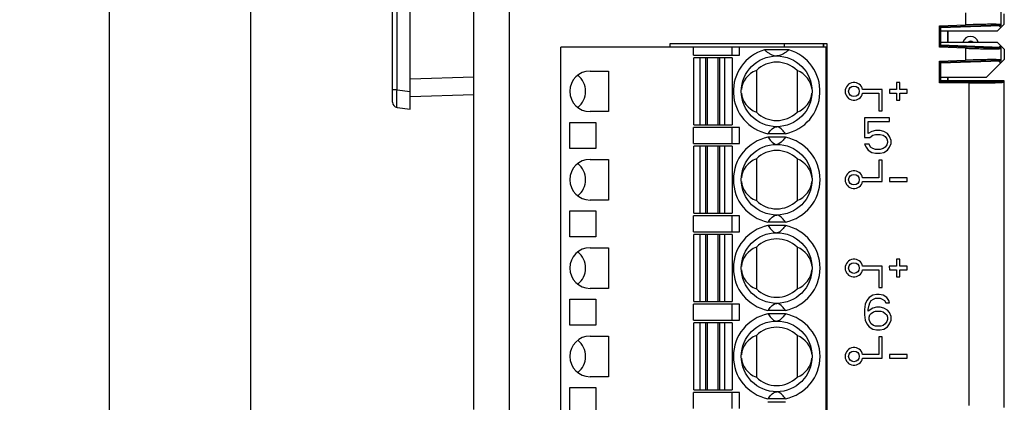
# Model space of a CAD drawing. Header units: millimetres. Extents: x 0 to 420, y 0 to 297.
# Tile 2 of 24: x 82 to 138, y 40 to 62. Entities that reach past the tile are written whole.
import ezdxf

# ---------------------------------------------------------------- set-up
doc = ezdxf.new("R2010")
doc.units = ezdxf.units.MM
doc.header["$LTSCALE"] = 23.1
doc.layers.get('0').update_dxf_attribs({"linetype": 'CONTINUOUS'})
for name, color, linetype in [('000', 7, 'CONTINUOUS'), ('03___PRT_ALL_CURVES', 7, 'CONTINUOUS'), ('03__ASM_ALL_CURVES', 7, 'CONTINUOUS'), ('CPOY_SURFS', 7, 'CONTINUOUS')]:
    doc.layers.add(name, color=color, linetype=linetype)
doc.styles.get("Standard").update_dxf_attribs({"font": 'txt', "width": 0.6})
doc.dimstyles.new('DIMSTYLE_1', dxfattribs={"dimtxt": 4, "dimasz": 2.6, "dimexe": 1.2, "dimexo": 0.1, "dimgap": 1, "dimtad": 1, "dimzin": 0, "dimdsep": 46, "dimtxsty": 'Standard', "dimblk": '_FILLED', "dimblk1": '_FILLED', "dimblk2": '_FILLED', "dimcen": 0.09, "dimazin": 0, "dimtp": 0.01, "dimtm": 0.01, "dimtfac": 1, "dimtofl": 0, "dimtmove": 0, "dimatfit": 3, "dimldrblk": '_FILLED', "dimfxl": 1, "dimtolj": 1, "dimtzin": 0, "dimarcsym": 0})

# ---------------------------------------------------------------- blocks, each defined once
blk = doc.blocks.new('_FILLED')
at = {"color": 0, "linetype": 'ByBlock'}
blk.add_solid([(0, 0), (-1, 0.192), (-1, -0.192)], dxfattribs=at)
blk = doc.blocks.new('*D1')
at = {"color": 2, "linetype": 'Continuous', "transparency": 16777216}
for p, q in [((108.467, 126.849), (94.204, 126.849)), ((95.404, 126.849), (95.404, 69.949)), ((95.404, 13.049), (95.404, 69.949)), ((108.467, 13.049), (94.204, 13.049))]:
    blk.add_line(p, q, dxfattribs=at)
at = {"color": 2, "linetype": 'Continuous', "transparency": 16777216, "xscale": 2.6, "yscale": 2.6, "zscale": 2.6}
for p, rotation in [((95.404, 126.849), 90), ((95.404, 13.049), 270)]:
    blk.add_blockref('_FILLED', p, dxfattribs=dict(at, rotation=rotation))
at = {"color": 2, "linetype": 'Continuous', "transparency": 16777216, "insert": (90.404, 69.949), "char_height": 4, "width": 14.4, "attachment_point": 2, "rotation": 90, "line_spacing_factor": 0.9}
blk.add_mtext('113.80', dxfattribs=at)
blk = doc.blocks.new('*D5')
at = {"color": 2, "linetype": 'Continuous', "transparency": 16777216}
for p, q in [((112.708, 130.351), (86.204, 130.351)), ((87.404, 130.351), (87.404, 69.949)), ((87.404, 9.548), (87.404, 69.949)), ((112.708, 9.548), (86.204, 9.548))]:
    blk.add_line(p, q, dxfattribs=at)
at = {"color": 2, "linetype": 'Continuous', "transparency": 16777216, "xscale": 2.6, "yscale": 2.6, "zscale": 2.6}
for p, rotation in [((87.404, 130.351), 90), ((87.404, 9.548), 270)]:
    blk.add_blockref('_FILLED', p, dxfattribs=dict(at, rotation=rotation))
at = {"color": 2, "linetype": 'Continuous', "transparency": 16777216, "insert": (82.404, 69.949), "char_height": 4, "width": 14.4, "attachment_point": 2, "rotation": 90, "line_spacing_factor": 0.9}
blk.add_mtext('120.80', dxfattribs=at)

msp = doc.modelspace()

# ---------------------------------------------------------------- linework, layer by layer
at = {"color": 7, "linetype": 'Continuous'}
for p, q in [((110.004, 100.255), (110.004, 39.643)), ((108.004, 39.847), (108.004, 100.052)), ((104.404, 56.849), (104.404, 83.049)), ((103.404, 57.237), (103.404, 82.661)), ((103.668, 57.932), (103.668, 81.966)), ((135.804, 62.287), (135.804, 61.611)), ((137.804, 62.337), (137.804, 61.561)), ((138.004, 61.659), (138.004, 62.239)), ((134.334, 61.56), (135.804, 61.611)), ((134.404, 61.502), (134.334, 61.56)), ((134.334, 60.339), (134.334, 61.56)), ((134.404, 61.502), (137.804, 61.621)), ((137.804, 61.561), (134.404, 61.442)), ((134.404, 61.502), (134.404, 60.396)), ((137.604, 61.259), (134.404, 61.259)), ((134.804, 60.639), (134.804, 61.259)), ((138.004, 61.659), (137.604, 61.259)), ((137.706, 61.558), (137.804, 61.459)), ((127.934, 60.349), (112.934, 60.349)), ((112.934, 20.349), (112.934, 60.349)), ((119.104, 60.549), (127.974, 60.549)), ((119.104, 60.349), (119.104, 60.549)), ((120.434, 59.899), (120.434, 60.349)), ((122.612, 59.899), (122.612, 60.349)), ((123.027, 59.899), (123.027, 60.349)), ((125.827, 60.199), (124.442, 60.199)), ((127.774, 60.549), (127.774, 60.349)), ((127.934, 20.349), (127.934, 60.349)), ((127.974, 60.549), (127.974, 20.149)), ((134.334, 60.339), (134.404, 60.396)), ((135.804, 60.287), (134.334, 60.339)), ((134.404, 60.639), (137.604, 60.639)), ((137.804, 60.337), (134.404, 60.456)), ((137.804, 60.277), (134.404, 60.396)), ((135.804, 60.287), (135.804, 59.611)), ((137.604, 60.639), (138.004, 60.239)), ((137.706, 60.341), (137.804, 60.439)), ((137.804, 60.337), (137.804, 59.561)), ((138.004, 60.239), (138.004, 59.649)), ((120.434, 59.899), (123.027, 59.899)), ((122.609, 59.749), (120.459, 59.749)), ((120.459, 55.949), (120.459, 59.749)), ((120.809, 55.949), (120.809, 59.749)), ((121.104, 59.749), (121.104, 55.949)), ((121.216, 55.949), (121.216, 59.749)), ((121.803, 59.749), (121.803, 55.949)), ((121.915, 55.949), (121.915, 59.749)), ((122.209, 55.949), (122.209, 59.749)), ((122.609, 59.749), (122.609, 55.949)), ((134.334, 59.56), (135.804, 59.611)), ((134.404, 59.502), (137.804, 59.621)), ((138.004, 59.649), (137.004, 58.649)), ((123.984, 59.032), (123.984, 56.666)), ((126.284, 59.032), (126.284, 56.666)), ((134.404, 59.502), (134.334, 59.56)), ((134.334, 58.33), (134.334, 59.56)), ((137.804, 59.561), (134.404, 59.442)), ((134.404, 59.502), (134.404, 58.39)), ((137.696, 59.557), (137.804, 59.449)), ((104.404, 58.549), (108.004, 58.662)), ((114.584, 58.999), (115.634, 58.999)), ((115.634, 58.999), (115.634, 56.699)), ((134.404, 58.649), (137.004, 58.649)), ((134.804, 58.448), (134.804, 58.649)), ((103.668, 57.932), (103.404, 57.932)), ((103.668, 57.932), (104.404, 57.842)), ((134.334, 58.33), (134.404, 58.39)), ((136.004, 58.324), (134.334, 58.33)), ((138.004, 58.437), (134.404, 58.45)), ((138.004, 58.377), (134.404, 58.39)), ((136.004, 58.324), (136.004, 40.07)), ((136.542, 58.447), (137.239, 58.449)), ((137.504, 58.449), (137.239, 58.449)), ((138.004, 39.949), (138.004, 58.437)), ((104.404, 57.549), (108.004, 57.662)), ((103.668, 56.94), (104.404, 56.849)), ((115.634, 56.699), (114.584, 56.699)), ((113.434, 56.089), (114.914, 56.089)), ((113.434, 54.609), (113.434, 56.089)), ((114.914, 56.089), (114.914, 54.609)), ((123.027, 55.799), (120.434, 55.799)), ((120.434, 54.899), (120.434, 55.799)), ((120.459, 55.949), (122.609, 55.949)), ((122.612, 54.899), (122.612, 55.799)), ((123.027, 54.899), (123.027, 55.799)), ((125.627, 55.449), (124.642, 55.449)), ((125.627, 55.249), (124.642, 55.249)), ((114.914, 54.609), (113.434, 54.609)), ((120.434, 54.899), (123.027, 54.899)), ((122.609, 54.749), (120.459, 54.749)), ((120.459, 50.949), (120.459, 54.749)), ((120.809, 50.949), (120.809, 54.749)), ((121.104, 54.749), (121.104, 50.949)), ((121.216, 50.949), (121.216, 54.749)), ((121.803, 54.749), (121.803, 50.949)), ((121.915, 50.949), (121.915, 54.749)), ((122.209, 50.949), (122.209, 54.749)), ((122.609, 54.749), (122.609, 50.949)), ((123.984, 54.032), (123.984, 51.666)), ((126.284, 54.032), (126.284, 51.666)), ((114.584, 53.999), (115.634, 53.999)), ((115.634, 53.999), (115.634, 51.699)), ((115.634, 51.699), (114.584, 51.699)), ((113.434, 51.089), (114.914, 51.089)), ((113.434, 49.609), (113.434, 51.089)), ((114.914, 51.089), (114.914, 49.609)), ((123.027, 50.799), (120.434, 50.799)), ((120.434, 49.899), (120.434, 50.799)), ((120.459, 50.949), (122.609, 50.949)), ((122.612, 49.899), (122.612, 50.799)), ((123.027, 49.899), (123.027, 50.799)), ((125.627, 50.449), (124.642, 50.449)), ((125.627, 50.249), (124.642, 50.249)), ((114.914, 49.609), (113.434, 49.609)), ((120.434, 49.899), (123.027, 49.899)), ((122.609, 49.749), (120.459, 49.749)), ((120.459, 45.949), (120.459, 49.749)), ((120.809, 45.949), (120.809, 49.749)), ((121.104, 49.749), (121.104, 45.949)), ((121.216, 45.949), (121.216, 49.749)), ((121.803, 49.749), (121.803, 45.949)), ((121.915, 45.949), (121.915, 49.749)), ((122.209, 45.949), (122.209, 49.749)), ((122.609, 49.749), (122.609, 45.949)), ((114.584, 48.999), (115.634, 48.999)), ((115.634, 48.999), (115.634, 46.699)), ((123.984, 49.032), (123.984, 46.666)), ((126.284, 49.032), (126.284, 46.666)), ((115.634, 46.699), (114.584, 46.699)), ((113.434, 46.089), (114.914, 46.089)), ((113.434, 44.609), (113.434, 46.089)), ((114.914, 46.089), (114.914, 44.609)), ((123.027, 45.799), (120.434, 45.799)), ((120.434, 44.899), (120.434, 45.799)), ((120.459, 45.949), (122.609, 45.949)), ((122.612, 44.899), (122.612, 45.799)), ((123.027, 44.899), (123.027, 45.799)), ((125.627, 45.449), (124.642, 45.449)), ((125.627, 45.249), (124.642, 45.249)), ((114.914, 44.609), (113.434, 44.609)), ((120.434, 44.899), (123.027, 44.899)), ((122.609, 44.749), (120.459, 44.749)), ((120.459, 40.949), (120.459, 44.749)), ((120.809, 40.949), (120.809, 44.749)), ((121.104, 44.749), (121.104, 40.949)), ((121.216, 40.949), (121.216, 44.749)), ((121.803, 44.749), (121.803, 40.949)), ((121.915, 40.949), (121.915, 44.749)), ((122.209, 40.949), (122.209, 44.749)), ((122.609, 44.749), (122.609, 40.949)), ((114.584, 43.999), (115.634, 43.999)), ((115.634, 43.999), (115.634, 41.699)), ((123.984, 44.032), (123.984, 41.666)), ((126.284, 44.032), (126.284, 41.666)), ((115.634, 41.699), (114.584, 41.699)), ((113.434, 41.089), (114.914, 41.089)), ((113.434, 39.609), (113.434, 41.089)), ((114.914, 41.089), (114.914, 39.609)), ((123.027, 40.799), (120.434, 40.799)), ((120.434, 39.899), (120.434, 40.799)), ((120.459, 40.949), (122.609, 40.949)), ((122.612, 39.899), (122.612, 40.799)), ((123.027, 39.899), (123.027, 40.799)), ((125.627, 40.449), (124.642, 40.449)), ((125.627, 40.249), (124.642, 40.249))]:
    msp.add_line(p, q, dxfattribs=at)
for centre in [(125.134, 57.849), (125.134, 52.849), (125.134, 47.849), (125.134, 42.849)]:
    msp.add_circle(centre, 2, dxfattribs=at)
for centre, radius, start, end in [((136.094, 60.509), 0.45, 16.7914, 163.2086), ((136.094, 60.509), 0.18, 46.2387, 133.7613), ((125.134, 57.849), 2.45, 106.4264, 258.4047), ((125.134, 57.849), 2.45, 281.5953, 73.5736), ((125.134, 57.849), 1.65, 45.8156, 134.1844), ((114.584, 57.849), 1.15, 90, 270), ((103.704, 57.237), 0.3, 179.9997, 263), ((125.134, 57.849), 1.65, 225.8156, 314.1844), ((125.134, 52.849), 2.45, 101.5953, 258.4047), ((125.134, 52.849), 2.45, 281.5953, 78.4047), ((125.134, 52.849), 1.65, 45.8156, 134.1844), ((114.584, 52.849), 1.15, 90, 270), ((125.134, 52.849), 1.65, 225.8156, 314.1844), ((125.134, 47.849), 2.45, 101.5953, 258.4047), ((125.134, 47.849), 2.45, 281.5953, 78.4047), ((114.584, 47.849), 1.15, 90, 270), ((125.134, 47.849), 1.65, 45.8156, 134.1844), ((125.134, 47.849), 1.65, 225.8156, 314.1844), ((125.134, 42.849), 2.45, 101.5953, 258.4047), ((125.134, 42.849), 2.45, 281.5953, 78.4047), ((114.584, 42.849), 1.15, 90, 270), ((125.134, 42.849), 1.65, 45.8156, 134.1844), ((125.134, 42.849), 1.65, 225.8156, 314.1844)]:
    msp.add_arc(centre, radius, start, end, dxfattribs=at)
for centre, major_axis, ratio, start_param, end_param in [((124.551, 57.849), (1.417, 0), 0.911252, 1.982219, 3.067262), ((125.718, 57.849), (1.417, 0), 0.911252, 0.073726, 1.159374), ((113.184, 57.849), (1.15, 0), 1, 5.367736, 7.198634), ((137.504, 57.949), (0.317, 0.387), 0.999969, 0.495157, 0.686664), ((124.551, 57.849), (1.417, 0), 0.911252, -3.067867, -1.982219), ((125.718, 57.849), (1.417, 0), 0.911252, -1.159374, -0.074331), ((124.551, 52.849), (1.417, 0), 0.911252, 1.982219, 3.067262), ((125.718, 52.849), (1.417, 0), 0.911252, 0.073726, 1.159374), ((113.184, 52.849), (1.15, 0), 1, 0, 0.915449), ((113.184, 52.849), (0, 1.15), 1, -2.486245, -1.570796), ((124.551, 52.849), (1.417, 0), 0.911252, -3.067867, -1.982219), ((125.718, 52.849), (1.417, 0), 0.911252, -1.159374, -0.074331), ((124.551, 47.849), (1.417, 0), 0.911252, 1.982219, 3.067262), ((125.718, 47.849), (1.417, 0), 0.911252, 0.073726, 1.159374), ((113.184, 47.849), (1.15, 0), 1, 0, 0.915449), ((113.184, 47.849), (0, 1.15), 1, -2.486245, -1.570796), ((124.551, 47.849), (1.417, 0), 0.911252, -3.067867, -1.982219), ((125.718, 47.849), (1.417, 0), 0.911252, -1.159374, -0.074331), ((124.551, 42.849), (1.417, 0), 0.911252, 1.982219, 3.067262), ((125.718, 42.849), (1.417, 0), 0.911252, 0.073726, 1.159374), ((113.184, 42.849), (1.15, 0), 1, 5.367736, 7.198634), ((124.551, 42.849), (1.417, 0), 0.911252, -3.067867, -1.982219), ((125.718, 42.849), (1.417, 0), 0.911252, -1.159374, -0.074331)]:
    msp.add_ellipse(centre, major_axis=major_axis, ratio=ratio, start_param=start_param, end_param=end_param, dxfattribs=at)
for points, knots in [([(137.684, 61.637), (137.586, 61.642), (137.342, 61.644), (136.716, 61.639), (136.187, 61.625), (135.804, 61.611)], [0, 0, 0, 0, 0.155704, 0.389589, 1, 1, 1, 1]), ([(137.804, 61.621), (137.804, 61.624), (137.79, 61.628), (137.77, 61.631), (137.731, 61.635), (137.701, 61.636), (137.684, 61.637)], [0, 0, 0, 0, 0.074136, 0.263087, 0.571992, 1, 1, 1, 1]), ([(124.442, 60.199), (124.481, 60.165), (124.565, 60.095), (124.705, 59.994), (124.845, 59.915), (124.99, 59.863), (125.08, 59.85), (125.13, 59.849)], [0, 0, 0, 0, 0.200227, 0.414204, 0.658818, 0.80947, 1, 1, 1, 1]), ([(125.827, 60.199), (125.787, 60.165), (125.704, 60.095), (125.564, 59.994), (125.424, 59.915), (125.279, 59.863), (125.189, 59.85), (125.139, 59.849)], [0, 0, 0, 0, 0.200227, 0.414204, 0.658817, 0.809469, 1, 1, 1, 1]), ([(135.804, 60.287), (135.934, 60.283), (136.189, 60.275), (136.56, 60.265), (136.901, 60.258), (137.161, 60.255), (137.345, 60.255), (137.462, 60.256), (137.562, 60.257), (137.646, 60.259), (137.711, 60.262), (137.762, 60.266), (137.786, 60.27), (137.804, 60.274), (137.804, 60.277)], [0, 0, 0, 0, 0.194792, 0.382258, 0.554914, 0.7063, 0.772127, 0.830528, 0.880934, 0.922855, 0.955933, 0.979843, 0.994437, 1, 1, 1, 1]), ([(137.684, 59.637), (137.586, 59.642), (137.342, 59.644), (136.716, 59.639), (136.187, 59.625), (135.804, 59.611)], [0, 0, 0, 0, 0.155704, 0.389589, 1, 1, 1, 1]), ([(137.804, 59.621), (137.804, 59.624), (137.79, 59.628), (137.77, 59.631), (137.731, 59.635), (137.701, 59.636), (137.684, 59.637)], [0, 0, 0, 0, 0.074136, 0.263087, 0.571992, 1, 1, 1, 1]), ([(103.668, 56.94), (103.667, 56.94), (103.666, 56.942), (103.663, 56.948), (103.661, 56.962), (103.659, 56.986), (103.657, 57.019), (103.655, 57.061), (103.654, 57.111), (103.653, 57.168), (103.653, 57.26), (103.654, 57.389), (103.657, 57.558), (103.661, 57.741), (103.665, 57.868), (103.668, 57.932)], [0, 0, 0, 0, 0.002217, 0.00633, 0.021256, 0.045369, 0.078541, 0.120506, 0.170894, 0.229226, 0.294971, 0.446094, 0.61845, 0.805492, 1, 1, 1, 1]), ([(136.004, 58.324), (136.134, 58.324), (136.39, 58.324), (136.76, 58.326), (137.101, 58.33), (137.362, 58.335), (137.545, 58.341), (137.662, 58.345), (137.762, 58.349), (137.846, 58.354), (137.911, 58.359), (137.962, 58.364), (137.986, 58.37), (138.004, 58.374), (138.004, 58.377)], [0, 0, 0, 0, 0.194727, 0.382119, 0.554701, 0.706028, 0.77184, 0.830238, 0.880654, 0.922603, 0.955725, 0.979696, 0.994363, 1, 1, 1, 1]), ([(124.642, 55.449), (124.669, 55.486), (124.725, 55.561), (124.861, 55.722), (125.012, 55.849), (125.134, 55.849)], [0, 0, 0, 0, 0.211922, 0.432482, 1, 1, 1, 1]), ([(125.627, 55.449), (125.6, 55.486), (125.544, 55.561), (125.408, 55.722), (125.256, 55.849), (125.134, 55.849)], [0, 0, 0, 0, 0.211922, 0.432482, 1, 1, 1, 1]), ([(124.642, 55.249), (124.669, 55.212), (124.725, 55.137), (124.861, 54.977), (125.012, 54.849), (125.134, 54.849)], [0, 0, 0, 0, 0.211922, 0.432482, 1, 1, 1, 1]), ([(125.627, 55.249), (125.6, 55.212), (125.544, 55.137), (125.408, 54.977), (125.256, 54.849), (125.134, 54.849)], [0, 0, 0, 0, 0.211922, 0.432482, 1, 1, 1, 1]), ([(124.642, 50.449), (124.669, 50.486), (124.725, 50.561), (124.861, 50.722), (125.012, 50.849), (125.134, 50.849)], [0, 0, 0, 0, 0.211922, 0.432482, 1, 1, 1, 1]), ([(125.627, 50.449), (125.6, 50.486), (125.544, 50.561), (125.408, 50.722), (125.256, 50.849), (125.134, 50.849)], [0, 0, 0, 0, 0.211922, 0.432482, 1, 1, 1, 1]), ([(124.642, 50.249), (124.669, 50.212), (124.725, 50.137), (124.861, 49.977), (125.012, 49.849), (125.134, 49.849)], [0, 0, 0, 0, 0.211922, 0.432482, 1, 1, 1, 1]), ([(125.627, 50.249), (125.6, 50.212), (125.544, 50.137), (125.408, 49.977), (125.256, 49.849), (125.134, 49.849)], [0, 0, 0, 0, 0.211922, 0.432482, 1, 1, 1, 1]), ([(124.642, 45.449), (124.669, 45.486), (124.725, 45.561), (124.861, 45.722), (125.012, 45.849), (125.134, 45.849)], [0, 0, 0, 0, 0.211922, 0.432482, 1, 1, 1, 1]), ([(125.627, 45.449), (125.6, 45.486), (125.544, 45.561), (125.408, 45.722), (125.256, 45.849), (125.134, 45.849)], [0, 0, 0, 0, 0.211922, 0.432482, 1, 1, 1, 1]), ([(124.642, 45.249), (124.669, 45.212), (124.725, 45.137), (124.861, 44.977), (125.012, 44.849), (125.134, 44.849)], [0, 0, 0, 0, 0.211922, 0.432482, 1, 1, 1, 1]), ([(125.627, 45.249), (125.6, 45.212), (125.544, 45.137), (125.408, 44.977), (125.256, 44.849), (125.134, 44.849)], [0, 0, 0, 0, 0.211922, 0.432482, 1, 1, 1, 1]), ([(124.642, 40.449), (124.669, 40.486), (124.725, 40.561), (124.861, 40.722), (125.012, 40.849), (125.134, 40.849)], [0, 0, 0, 0, 0.211922, 0.432482, 1, 1, 1, 1]), ([(125.627, 40.449), (125.6, 40.486), (125.544, 40.561), (125.408, 40.722), (125.256, 40.849), (125.134, 40.849)], [0, 0, 0, 0, 0.211922, 0.432482, 1, 1, 1, 1])]:
    msp.add_open_spline(points, degree=3, knots=knots, dxfattribs=at)
at = {"layer": '000', "color": 7, "linetype": 'Continuous'}
for p, q in [((131.104, 57.949), (129.994, 57.949)), ((131.104, 56.75), (131.104, 57.949)), ((131.904, 57.949), (131.504, 57.949)), ((131.504, 57.949), (131.504, 57.749)), ((132.104, 58.349), (131.904, 58.349)), ((131.904, 58.349), (131.904, 57.949)), ((132.104, 57.949), (132.104, 58.349)), ((132.504, 57.949), (132.104, 57.949)), ((132.504, 57.749), (132.504, 57.949)), ((129.994, 57.75), (130.904, 57.75)), ((130.904, 57.75), (130.904, 56.75)), ((131.504, 57.749), (131.904, 57.749)), ((131.904, 57.749), (131.904, 57.349)), ((131.904, 57.349), (132.104, 57.349)), ((132.104, 57.749), (132.504, 57.749)), ((132.104, 57.349), (132.104, 57.749)), ((131.521, 56.349), (130.104, 56.349)), ((130.104, 56.349), (130.104, 55.243)), ((130.904, 56.75), (131.104, 56.75)), ((131.521, 56.136), (131.521, 56.349)), ((130.313, 56.136), (131.521, 56.136)), ((130.313, 55.456), (130.313, 56.136)), ((130.104, 55.243), (130.396, 55.243)), ((130.521, 55.583), (130.313, 55.456)), ((130.396, 55.243), (130.563, 55.37)), ((130.729, 55.626), (130.521, 55.583)), ((130.563, 55.37), (130.729, 55.413)), ((130.979, 55.626), (130.729, 55.626)), ((130.729, 55.413), (130.979, 55.413)), ((131.188, 55.583), (130.979, 55.626)), ((130.979, 55.413), (131.146, 55.37)), ((131.146, 55.37), (131.271, 55.285)), ((131.396, 55.456), (131.188, 55.583)), ((131.271, 55.285), (131.354, 55.158)), ((131.354, 55.158), (131.396, 55.03)), ((131.521, 55.285), (131.396, 55.456)), ((131.604, 55.073), (131.521, 55.285)), ((130.354, 54.86), (130.104, 54.86)), ((130.104, 54.86), (130.188, 54.69)), ((130.188, 54.69), (130.313, 54.519)), ((130.438, 54.69), (130.354, 54.86)), ((130.563, 54.605), (130.438, 54.69)), ((130.729, 54.562), (130.563, 54.605)), ((130.979, 54.562), (130.729, 54.562)), ((131.146, 54.605), (130.979, 54.562)), ((131.271, 54.69), (131.146, 54.605)), ((131.354, 54.817), (131.271, 54.69)), ((131.396, 54.945), (131.354, 54.817)), ((131.396, 55.03), (131.396, 54.945)), ((131.396, 54.519), (131.521, 54.69)), ((131.521, 54.69), (131.604, 54.902)), ((131.604, 54.902), (131.604, 55.073)), ((130.313, 54.519), (130.521, 54.392)), ((130.521, 54.392), (130.729, 54.349)), ((130.729, 54.349), (130.979, 54.349)), ((130.979, 54.349), (131.188, 54.392)), ((131.188, 54.392), (131.396, 54.519)), ((131.104, 53.949), (130.904, 53.949)), ((130.904, 53.949), (130.904, 52.949)), ((131.104, 52.749), (131.104, 53.949)), ((130.904, 52.949), (129.994, 52.949)), ((132.504, 52.949), (131.504, 52.949)), ((131.504, 52.949), (131.504, 52.749)), ((132.504, 52.749), (132.504, 52.949)), ((129.994, 52.749), (131.104, 52.749)), ((131.504, 52.749), (132.504, 52.749)), ((131.104, 47.949), (129.994, 47.949)), ((131.104, 46.749), (131.104, 47.949)), ((131.903, 47.949), (131.503, 47.949)), ((131.503, 47.949), (131.505, 47.749)), ((131.904, 48.349), (131.903, 47.949)), ((132.104, 48.349), (131.904, 48.349)), ((132.104, 47.949), (132.104, 48.349)), ((132.504, 47.949), (132.104, 47.949)), ((132.504, 47.749), (132.504, 47.949)), ((129.994, 47.749), (130.904, 47.749)), ((130.904, 47.749), (130.904, 46.749)), ((131.505, 47.749), (131.905, 47.749)), ((131.905, 47.749), (131.904, 47.349)), ((131.904, 47.349), (132.104, 47.349)), ((132.104, 47.749), (132.504, 47.749)), ((132.104, 47.349), (132.104, 47.749)), ((130.563, 46.307), (130.354, 46.179)), ((130.771, 46.349), (130.563, 46.307)), ((130.938, 46.349), (130.771, 46.349)), ((130.904, 46.749), (131.104, 46.749)), ((131.146, 46.307), (130.938, 46.349)), ((131.354, 46.179), (131.146, 46.307)), ((130.146, 45.796), (130.104, 45.498)), ((130.229, 46.009), (130.146, 45.796)), ((130.354, 46.179), (130.229, 46.009)), ((130.313, 45.498), (130.354, 45.753)), ((130.354, 45.753), (130.396, 45.881)), ((130.396, 45.881), (130.479, 46.009)), ((130.479, 46.009), (130.604, 46.094)), ((130.604, 46.094), (130.729, 46.136)), ((130.729, 46.136), (130.979, 46.136)), ((130.979, 46.136), (131.104, 46.094)), ((131.104, 46.094), (131.229, 46.009)), ((131.229, 46.009), (131.313, 45.881)), ((131.313, 45.881), (131.521, 45.881)), ((131.479, 46.009), (131.354, 46.179)), ((131.521, 45.881), (131.479, 46.009)), ((130.104, 45.498), (130.104, 45.2)), ((130.104, 45.2), (130.146, 44.902)), ((130.563, 45.583), (130.313, 45.413)), ((130.313, 45.413), (130.313, 45.498)), ((130.354, 45.073), (130.396, 45.2)), ((130.396, 45.2), (130.479, 45.285)), ((130.479, 45.285), (130.604, 45.37)), ((130.771, 45.626), (130.563, 45.583)), ((130.604, 45.37), (130.729, 45.413)), ((130.729, 45.413), (131.021, 45.413)), ((130.979, 45.626), (130.771, 45.626)), ((131.188, 45.583), (130.979, 45.626)), ((131.021, 45.413), (131.146, 45.37)), ((131.146, 45.37), (131.271, 45.285)), ((131.396, 45.456), (131.188, 45.583)), ((131.271, 45.285), (131.354, 45.2)), ((131.354, 45.2), (131.396, 45.073)), ((131.521, 45.328), (131.396, 45.456)), ((131.604, 45.115), (131.521, 45.328)), ((131.604, 44.902), (131.604, 45.115)), ((130.146, 44.902), (130.229, 44.69)), ((130.229, 44.69), (130.354, 44.519)), ((130.354, 44.945), (130.354, 45.073)), ((130.396, 44.817), (130.354, 44.945)), ((130.479, 44.69), (130.396, 44.817)), ((130.604, 44.605), (130.479, 44.69)), ((130.729, 44.562), (130.604, 44.605)), ((131.021, 44.562), (130.729, 44.562)), ((131.146, 44.605), (131.021, 44.562)), ((131.271, 44.69), (131.146, 44.605)), ((131.354, 44.817), (131.271, 44.69)), ((131.396, 44.945), (131.354, 44.817)), ((131.396, 45.073), (131.396, 44.945)), ((131.396, 44.519), (131.521, 44.69)), ((131.521, 44.69), (131.604, 44.902)), ((130.354, 44.519), (130.563, 44.392)), ((130.563, 44.392), (130.771, 44.349)), ((130.771, 44.349), (130.979, 44.349)), ((130.979, 44.349), (131.188, 44.392)), ((131.188, 44.392), (131.396, 44.519)), ((131.104, 43.949), (130.904, 43.949)), ((130.904, 43.949), (130.904, 42.949)), ((131.104, 42.749), (131.104, 43.949)), ((130.904, 42.949), (129.994, 42.949)), ((132.504, 42.949), (131.504, 42.949)), ((131.504, 42.949), (131.504, 42.749)), ((132.504, 42.749), (132.504, 42.949)), ((129.994, 42.749), (131.104, 42.749)), ((131.504, 42.749), (132.504, 42.749))]:
    msp.add_line(p, q, dxfattribs=at)
for centre in [(129.504, 57.849), (129.504, 52.849), (129.504, 47.849), (129.504, 42.849)]:
    msp.add_circle(centre, 0.3, dxfattribs=at)
for centre, start, end in [((129.504, 57.849), 11.4783, 348.5217), ((129.504, 52.849), 11.537, 348.463), ((129.504, 47.849), 11.537, 348.463), ((129.504, 42.849), 11.537, 348.463)]:
    msp.add_arc(centre, 0.5, start, end, dxfattribs=at)
at = {"layer": '03___PRT_ALL_CURVES', "color": 4, "linetype": 'Continuous'}
msp.add_line((127.774, 60.349), (127.774, 60.549), dxfattribs=at)
at = {"layer": '03__ASM_ALL_CURVES', "color": 4, "linetype": 'Continuous'}
for p, q in [((134.804, 61.259), (134.804, 60.639)), ((125.554, 60.549), (125.554, 60.349)), ((134.804, 58.649), (134.804, 58.448))]:
    msp.add_line(p, q, dxfattribs=at)
at = {"layer": 'CPOY_SURFS', "color": 7, "linetype": 'Continuous'}
msp.add_line((127.774, 60.349), (127.774, 60.549), dxfattribs=at)

# ---------------------------------------------------------------- dimensions: what is measured, and where the dimension line sits
at = {"color": 2, "linetype": 'Continuous'}
for base, p1, p2, picture, middle in [((87.404, 9.548), (112.808, 130.351), (112.808, 9.548), '*D5', (87.404, 70.249)), ((95.404, 13.049), (108.567, 126.849), (108.567, 13.049), '*D1', (95.404, 70.249))]:
    dim = msp.add_linear_dim(base=base, p1=p1, p2=p2, angle=270, dimstyle='DIMSTYLE_1', dxfattribs=at)
    dim.commit()
    dim.dimension.update_dxf_attribs({"geometry": picture, "text_midpoint": middle, "dimtype": 160})

doc.saveas('drawing.dxf')
